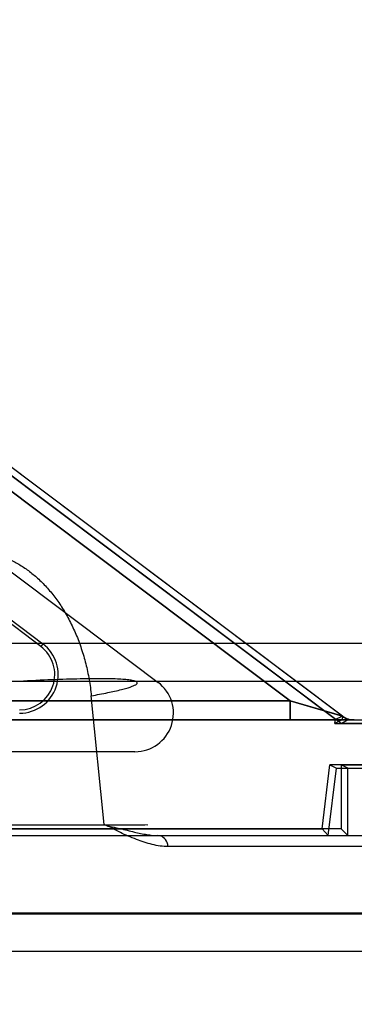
# Model space of a CAD drawing. Header units: millimetres. Extents: x 0 to 297, y 0 to 210.
# Tile 242 of 256: x 58.7717 to 58.8239, y 159.3557 to 159.509. Entities that reach past the tile are written whole.
import ezdxf

# ---------------------------------------------------------------- set-up
doc = ezdxf.new("R2010")
doc.units = ezdxf.units.MM
doc.header["$LTSCALE"] = 16.335
doc.layers.get('0').update_dxf_attribs({"linetype": 'CONTINUOUS'})
for name, color, linetype in [('AXES_REF', 7, 'CONTINUOUS'), ('INTFCLR_1', 7, 'CONTINUOUS'), ('INTFCLR_144815', 7, 'CONTINUOUS'), ('INTFCLR_72935', 7, 'CONTINUOUS')]:
    doc.layers.add(name, color=color, linetype=linetype)

msp = doc.modelspace()

# ---------------------------------------------------------------- linework, layer by layer
at = {"color": 7, "linetype": 'Continuous'}
for radius in [5.8174969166, 5.817, 5.7797484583]:
    msp.add_circle((57.454730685, 154.8339782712), radius, dxfattribs=at)
msp.add_arc((57.454730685, 154.8339782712), 5.76, 278.2771290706, 261.7228709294, dxfattribs=at)
at = {"layer": 'AXES_REF', "color": 9, "linetype": 'Continuous'}
msp.add_circle((57.454730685, 154.8339782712), 5.3067073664, dxfattribs=at)
at = {"layer": 'INTFCLR_1', "color": 9, "linetype": 'Continuous'}
for p, q in [((58.8220984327, 159.4005782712), (58.7147664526, 159.4810772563)), ((58.71911872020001, 159.4740630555), (58.81389843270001, 159.4029782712)), ((58.73152256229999, 159.4029782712), (58.81389843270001, 159.4029782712)), ((58.81389843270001, 159.4029782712), (58.81389843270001, 159.3999782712)), ((58.81389843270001, 159.4029782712), (58.8220984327, 159.4005782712)), ((58.82389843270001, 159.3999782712), (58.6908610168, 159.3999782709))]:
    msp.add_line(p, q, dxfattribs=at)
at = {"layer": 'INTFCLR_1', "color": 6, "linetype": 'Continuous'}
for p, q in [((58.7142821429, 159.4801180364), (58.8209739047, 159.4000992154)), ((58.7070821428, 159.4705180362), (58.793324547, 159.4058362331)), ((58.820897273, 159.3994533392), (58.9063735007, 159.3994533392)), ((58.82089846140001, 159.3994533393), (58.8209739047, 159.4000992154)), ((58.8220273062, 159.3999788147), (58.8208985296, 159.3994539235)), ((58.82097374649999, 159.4000978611), (58.8220972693, 159.4005777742)), ((58.8220974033, 159.400578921), (58.8220272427, 159.3999782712)), ((58.82389843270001, 159.3999782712), (58.9068984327, 159.3999782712)), ((58.7897245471, 159.3950362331), (58.7300228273, 159.3950362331)), ((58.8189191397, 159.3830362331), (58.82012008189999, 159.3930032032)), ((58.8198572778, 159.3819782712), (58.8211224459, 159.3924782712)), ((58.9063735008, 159.3930032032), (58.82012008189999, 159.3930032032)), ((58.82012008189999, 159.3930032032), (58.8211224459, 159.3924782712)), ((58.8211224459, 159.3924782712), (58.9068984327, 159.3924782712)), ((58.7328161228, 159.3830362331), (58.8189191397, 159.3830362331)), ((58.8198572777, 159.3819782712), (58.8189191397, 159.3830362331)), ((58.69197035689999, 159.3819782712), (58.9068984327, 159.3819782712))]:
    msp.add_line(p, q, dxfattribs=at)
msp.add_arc((58.7897245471, 159.4010362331), 0.006, 270.0000005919, 53.1301029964, dxfattribs=at)
at = {"layer": 'INTFCLR_1', "color": 9, "linetype": 'Continuous'}
msp.add_arc((58.82389843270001, 159.4029782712), 0.003, 233.1301023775, 269.9999999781, dxfattribs=at)
at = {"layer": 'INTFCLR_144815', "color": 9, "linetype": 'Continuous'}
for p, q in [((58.5798706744, 159.4119259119), (58.8909958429, 159.4119259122)), ((58.8849960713, 159.4059782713), (58.5438441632, 159.4059782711)), ((58.7849226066, 159.3836840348), (58.7829206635, 159.40374646)), ((58.79170725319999, 159.3835951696), (58.7441887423, 159.3836840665)), ((58.7441887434, 159.3836840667), (58.7911911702, 159.3835869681)), ((58.675522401, 159.3819782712), (58.90509843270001, 159.3819782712)), ((58.8328822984, 159.3802724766), (58.79486491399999, 159.3802724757)), ((58.8434139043, 159.369925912), (58.6988115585, 159.3699259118)), ((58.8582431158, 159.3697688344), (58.709252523, 159.3697688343)), ((57.8671673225, 159.3639782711), (58.8379901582, 159.3639782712))]:
    msp.add_line(p, q, dxfattribs=at)
for points, knots in [([(58.763531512, 159.4264903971), (58.7640876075, 159.4264901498), (58.7651987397, 159.4264304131), (58.7668486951, 159.4261590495), (58.7684733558, 159.4257068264), (58.76979665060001, 159.4251805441), (58.770837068, 159.4246668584), (58.7718786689, 159.4240826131), (58.7731471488, 159.4232345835), (58.7745915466, 159.4220416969), (58.77596674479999, 159.420665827), (58.77703746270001, 159.4193754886), (58.7778519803, 159.4182492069), (58.7786529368, 159.4170379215), (58.7795781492, 159.4154142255), (58.78038585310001, 159.4136887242), (58.7809675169, 159.4122303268), (58.7815088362, 159.4107017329), (58.7820844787, 159.4087236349), (58.7826061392, 159.4062697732), (58.7828359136, 159.4045960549), (58.7829206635, 159.40374646)], [0, 0, 0, 0, 0.0510003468, 0.1018158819, 0.1530610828, 0.2053708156, 0.232153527, 0.2594328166, 0.3148548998, 0.3718232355, 0.4309670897, 0.4930055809, 0.5253679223, 0.5584094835, 0.6261462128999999, 0.6965411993, 0.7329500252, 0.7701113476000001, 0.8452290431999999, 0.9216956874, 1, 1, 1, 1]), ([(58.7829206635, 159.40374646), (58.7837801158, 159.4039005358), (58.7853530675, 159.4041980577), (58.7872053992, 159.4046015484), (58.78842736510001, 159.4049291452), (58.7891142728, 159.4051394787), (58.7896254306, 159.4053530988), (58.7899507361, 159.4055097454), (58.7901345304, 159.4057644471), (58.78989283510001, 159.4059829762), (58.7895115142, 159.4060812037), (58.7888857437, 159.4062041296), (58.7880225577, 159.4062853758), (58.7863800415, 159.4063828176), (58.78374330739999, 159.4064129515), (58.7799425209, 159.4063490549), (58.77539506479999, 159.4061823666), (58.7702724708, 159.405921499), (58.7628390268, 159.4054618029), (58.753467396, 159.4047560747), (58.74596027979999, 159.4040924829), (58.742294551, 159.40374646)], [0, 0, 0, 0, 0.0471682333, 0.08646765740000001, 0.1023977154, 0.1154514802, 0.1253635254, 0.1319660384, 0.1356295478, 0.1393924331, 0.1464848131, 0.1577206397, 0.173377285, 0.1934517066, 0.2465163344, 0.3158143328, 0.398775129, 0.4923286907, 0.592890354, 0.8010951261, 1, 1, 1, 1]), ([(58.79486491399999, 159.3802724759), (58.7944590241, 159.3802723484), (58.7936367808, 159.3803394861), (58.79197835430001, 159.3806726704), (58.7899016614, 159.3813862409), (58.7874002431, 159.3824259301), (58.7858013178, 159.3833653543), (58.78492288, 159.3836840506)], [0, 0, 0, 0, 0.1149813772, 0.2327989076, 0.4784404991, 0.735283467, 1, 1, 1, 1]), ([(58.79486491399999, 159.3802724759), (58.79485505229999, 159.3804888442), (58.7947444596, 159.3810344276), (58.79422913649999, 159.3817582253), (58.7935937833, 159.3819782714), (58.7933016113, 159.3819782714)], [0, 0, 0, 0, 0.2577793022, 0.6522698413, 1, 1, 1, 1])]:
    msp.add_open_spline(points, degree=3, knots=knots, dxfattribs=at)
at = {"layer": 'INTFCLR_144815', "color": 6, "linetype": 'Continuous'}
msp.add_open_spline([(58.78492288, 159.3836840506), (58.785723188, 159.3833936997), (58.7873303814, 159.3831375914), (58.7895334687, 159.3825437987), (58.7912289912, 159.3821890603), (58.7924570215, 159.3820143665), (58.7930280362, 159.3819782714), (58.7933016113, 159.3819782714)], degree=3, knots=[0, 0, 0, 0, 0.2982065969, 0.5656560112, 0.8000090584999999, 0.9041734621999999, 1, 1, 1, 1], dxfattribs=at)
at = {"layer": 'INTFCLR_72935', "color": 6, "linetype": 'Continuous'}
for p, q in [((58.8218639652, 159.3994533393), (58.7132170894, 159.4809294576)), ((58.77503428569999, 159.4114164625), (58.69717743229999, 159.4698026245)), ((58.6976339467, 159.4701164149), (58.7753492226, 159.4118364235)), ((58.8218639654, 159.3994533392), (58.8229273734, 159.3999782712)), ((58.9063735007, 159.3994533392), (58.8218639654, 159.3994533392)), ((58.8221274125, 159.4005781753), (58.8229273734, 159.3999782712)), ((58.8218694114, 159.3930032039), (58.8218694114, 159.3830362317)), ((58.8218694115, 159.3930032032), (58.9063735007, 159.3930032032)), ((58.8229273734, 159.3924782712), (58.8218694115, 159.3930032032)), ((58.8229273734, 159.3819782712), (58.8229273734, 159.3924782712)), ((58.8229273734, 159.3924782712), (58.9068984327, 159.3924782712)), ((58.8218694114, 159.3830362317), (58.7287016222, 159.3830362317)), ((58.8218694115, 159.3830362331), (58.8229273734, 159.3819782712)), ((58.69197035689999, 159.3819782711), (58.9068984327, 159.3819782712))]:
    msp.add_line(p, q, dxfattribs=at)
at = {"layer": 'INTFCLR_72935', "color": 9, "linetype": 'Continuous'}
for p, q in [((58.71476150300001, 159.4810936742), (58.8221274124, 159.4005781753)), ((58.8139265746, 159.4029782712), (58.7191140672, 159.474079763)), ((58.7753492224, 159.4118364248), (58.77503428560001, 159.4114164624)), ((58.8139265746, 159.4029782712), (58.73152256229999, 159.4029782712)), ((58.8139265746, 159.3999782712), (58.8139265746, 159.4029782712)), ((58.8221274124, 159.4005781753), (58.8139265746, 159.4029782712)), ((58.6908610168, 159.3999782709), (58.8239273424, 159.3999782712))]:
    msp.add_line(p, q, dxfattribs=at)
at = {"layer": 'INTFCLR_72935', "color": 6, "linetype": 'Continuous'}
for radius, start, end in [(0.006, 269.9999955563, 53.1331450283), (0.005475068, 270.000000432, 53.13315366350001)]:
    msp.add_arc((58.77174947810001, 159.4070362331), radius, start, end, dxfattribs=at)
at = {"layer": 'INTFCLR_72935', "color": 9, "linetype": 'Continuous'}
msp.add_arc((58.82392728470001, 159.4029782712), 0.003, 233.1331534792, 270.0000000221, dxfattribs=at)

doc.saveas('drawing.dxf')
